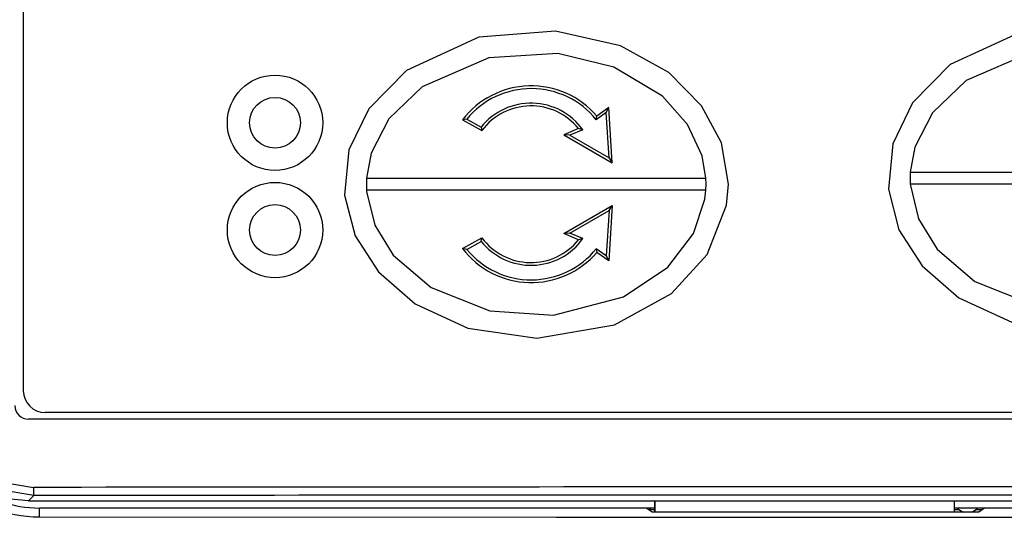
# Model space of a CAD drawing. Header units: inches. Extents: x 1390 to 5322, y 201 to 2979.
# Tile 76 of 85: x 3736 to 3772, y 2235 to 2254. Entities that reach past the tile are written whole.
import ezdxf

# ---------------------------------------------------------------- set-up
doc = ezdxf.new("R2010")
doc.units = ezdxf.units.IN
doc.header["$MEASUREMENT"] = 0
doc.layers.add('LV_PANEL MOUNT', color=7, linetype='Continuous')

# ---------------------------------------------------------------- blocks, each defined once
blk = doc.blocks.new('IHM_SSW06')
at = {"color": 7, "linetype": 'Continuous'}
for p, q in [((1.8412, 11.9745), (1.8412, 2.9745)), ((1.8412, 7.2898), (1.8412, 2.9745)), ((3.9911, 4.0139), (3.9472, 3.9829)), ((3.9822, 3.9954), (3.9911, 4.0139)), ((4.004, 3.8112), (3.9911, 4.0139)), ((3.9822, 3.9954), (3.9454, 3.9695)), ((3.9454, 3.9695), (3.9472, 3.9829)), ((3.9928, 3.8292), (3.9822, 3.9954)), ((3.4694, 3.9717), (3.4542, 3.9686)), ((3.4542, 3.9686), (3.5254, 3.9296)), ((3.4694, 3.9717), (3.5228, 3.9424)), ((3.5228, 3.9424), (3.5254, 3.9296)), ((3.8804, 3.9365), (3.8262, 3.9136)), ((3.8487, 3.9122), (3.8262, 3.9136)), ((3.8262, 3.9136), (4.004, 3.8112)), ((3.8962, 3.9322), (3.8487, 3.9122)), ((3.8487, 3.9122), (3.9928, 3.8292)), ((3.8962, 3.9322), (3.8804, 3.9365)), ((3.9928, 3.8292), (4.004, 3.8112)), ((5.0984, 3.7772), (6.345, 3.7772)), ((5.0984, 3.7772), (5.0984, 3.7326)), ((3.1014, 3.7549), (3.1014, 3.7103)), ((3.1014, 3.7549), (4.348, 3.7549)), ((6.345, 3.7326), (5.0984, 3.7326)), ((4.348, 3.7103), (3.1014, 3.7103)), ((3.8262, 3.5516), (4.004, 3.6539)), ((4.004, 3.6539), (3.9911, 3.4513)), ((3.9928, 3.636), (4.004, 3.6539)), ((3.8487, 3.553), (3.9928, 3.636)), ((3.9928, 3.636), (3.9822, 3.4698)), ((3.8487, 3.553), (3.8262, 3.5516)), ((3.8804, 3.5287), (3.8262, 3.5516)), ((3.8962, 3.5329), (3.8487, 3.553)), ((3.4542, 3.4966), (3.5254, 3.5356)), ((3.4694, 3.4935), (3.5228, 3.5227)), ((3.5228, 3.5227), (3.5254, 3.5356)), ((3.8962, 3.5329), (3.8804, 3.5287)), ((3.4694, 3.4935), (3.4542, 3.4966)), ((3.9454, 3.4957), (3.9472, 3.4822)), ((3.9822, 3.4698), (3.9454, 3.4957)), ((3.9911, 3.4513), (3.9472, 3.4822)), ((3.9822, 3.4698), (3.9911, 3.4513)), ((1.8412, 2.9745), (1.8412, 2.9745)), ((7.5212, 2.8945), (1.9212, 2.8945)), ((7.56, 2.87), (1.86, 2.87)), ((1.8797, 2.5898), (1.8599, 2.57)), ((1.8599, 2.57), (7.5601, 2.57)), ((4.16, 2.57), (4.16, 2.5292)), ((4.16, 2.5292), (4.16, 2.57)), ((5.26, 2.57), (5.26, 2.5292)), ((1.9, 2.5113), (1.9, 2.544)), ((4.1287, 2.544), (1.9, 2.544)), ((4.15, 2.5292), (4.1287, 2.544)), ((4.16, 2.544), (4.1287, 2.544)), ((4.16, 2.5375), (4.1382, 2.5374)), ((5.3712, 2.544), (5.26, 2.544)), ((5.2784, 2.5375), (5.26, 2.5375)), ((5.3619, 2.5375), (5.3384, 2.5375)), ((5.3712, 2.544), (5.35, 2.5292)), ((7.6, 2.544), (5.3712, 2.544)), ((5.35, 2.5292), (4.15, 2.5292))]:
    blk.add_line(p, q, dxfattribs=at)
at = {"color": 7, "linetype": 'Continuous', "flags": 128}
for points in [[(6.4274, 3.7549), (6.4017, 3.906), (6.3291, 4.0427), (6.2083, 4.1642), (6.031, 4.2628), (5.7931, 4.317), (5.5115, 4.2943), (5.2451, 4.1716), (5.1065, 4.0318), (5.0339, 3.8811), (5.0179, 3.714), (5.0568, 3.5657), (5.1421, 3.4326), (5.2772, 3.3161), (5.471, 3.2267), (5.7235, 3.1899), (6.0086, 3.2387), (6.2189, 3.3539), (6.3493, 3.4966), (6.4207, 3.6775), (6.4274, 3.7549)], [(4.4304, 3.7328), (4.4047, 3.8839), (4.3321, 4.0206), (4.2113, 4.1421), (4.034, 4.2407), (3.7961, 4.2949), (3.5145, 4.2722), (3.2481, 4.1495), (3.1095, 4.0097), (3.0369, 3.859), (3.0209, 3.6919), (3.0598, 3.5435), (3.1451, 3.4105), (3.2802, 3.294), (3.474, 3.2046), (3.7265, 3.1678), (4.0116, 3.2166), (4.2219, 3.3318), (4.3523, 3.4745), (4.4237, 3.6554), (4.4304, 3.7328)], [(6.345, 3.7772), (6.3309, 3.8588), (6.2778, 3.9733), (6.1849, 4.078), (6.0064, 4.1846), (5.8011, 4.2342), (5.5477, 4.2188), (5.3033, 4.1128), (5.1803, 3.9943), (5.1155, 3.8688), (5.0984, 3.7772)], [(4.348, 3.7549), (4.3339, 3.8367), (4.2808, 3.9512), (4.1879, 4.0558), (4.0094, 4.1625), (3.8041, 4.2121), (3.5507, 4.1967), (3.3063, 4.0906), (3.1833, 3.9721), (3.1185, 3.8467), (3.1014, 3.7549)], [(4.348, 3.7103), (4.3487, 3.7328), (4.348, 3.7549)], [(5.0984, 3.7326), (5.0987, 3.7279), (5.1288, 3.605), (5.1966, 3.4947), (5.3359, 3.3757), (5.5512, 3.2902), (5.7854, 3.2742), (6.0426, 3.3409), (6.2053, 3.4504), (6.2999, 3.574), (6.3415, 3.6996), (6.345, 3.7326)], [(3.1014, 3.7103), (3.1017, 3.7058), (3.1318, 3.5829), (3.1996, 3.4726), (3.3389, 3.3536), (3.5542, 3.2681), (3.7884, 3.2521), (4.0456, 3.3188), (4.2083, 3.4282), (4.3029, 3.5519), (4.3445, 3.6774), (4.348, 3.7103)], [(1.8797, 2.5898), (1.747, 2.6123), (1.6291, 2.6775), (1.5398, 2.7781), (1.4889, 2.9022), (1.4793, 2.9892)], [(1.5075, 2.9892), (1.5164, 2.9087), (1.5634, 2.7939), (1.6461, 2.7009), (1.7552, 2.6406), (1.8781, 2.6198)], [(1.8599, 2.57), (1.7819, 2.5777), (1.7068, 2.6004), (1.6377, 2.6374), (1.5771, 2.6871), (1.5274, 2.7477), (1.5098, 2.7767)], [(1.8781, 2.6198), (1.8781, 2.614), (1.8782, 2.6085), (1.8784, 2.6033), (1.8786, 2.5988), (1.8788, 2.5951), (1.8791, 2.5923), (1.8794, 2.5905), (1.8797, 2.5898)], [(1.9, 2.5113), (3.7996, 2.5101), (5.7004, 2.5101), (7.6, 2.5113)]]:
    blk.add_lwpolyline(points, dxfattribs=at)
at = {"color": 7, "linetype": 'Continuous'}
for centre, radius in [((2.7655, 3.9581), 0.175), ((2.7655, 3.9581), 0.0932), ((2.7655, 3.5644), 0.175), ((2.7655, 3.5644), 0.0932)]:
    blk.add_circle(centre, radius, dxfattribs=at)
for centre, radius, start, end in [((3.7065, 3.7763), 0.3172, 40.6412, 142.6872), ((3.7065, 3.7763), 0.3072, 38.9483, 140.5123), ((3.7056, 3.7954), 0.2347, 35.6897, 141.1818), ((3.7056, 3.7954), 0.2247, 38.9086, 143.3113), ((3.7056, 3.6698), 0.2347, 218.8182, 324.3103), ((3.7056, 3.6698), 0.2247, 216.6887, 321.0914), ((3.7065, 3.6889), 0.3172, 217.3128, 319.3588), ((3.7065, 3.6889), 0.3072, 219.4877, 321.0517), ((1.9212, 2.9745), 0.08, 180, 270), ((1.9212, 2.9745), 0.08, 180, 270), ((1.9004, 2.96), 0.4487, 179.9983, 269.9453), ((1.86, 2.92), 0.05, 180, 270), ((1.9, 2.96), 0.416, 230.618, 270), ((4.71, -2352.2602), 2354.8817, 89.9310978, 90.0689021), ((4.71, -2349.5849), 2352.1764, 89.9310582, 90.0689417), ((4.1084, 2.5775), 0.05, 306.6505, 317.9216), ((5.3084, 2.5775), 0.05, 221.9922, 254.9644), ((5.3084, 2.5775), 0.05, 285.0356, 318.0078)]:
    blk.add_arc(centre, radius, start, end, dxfattribs=at)

msp = doc.modelspace()

# ---------------------------------------------------------------- block references
at = {"layer": 'LV_PANEL MOUNT', "color": 7, "linetype": 'Continuous', "xscale": 9.928101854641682, "yscale": 9.928101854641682, "zscale": 9.928101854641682}
msp.add_blockref('IHM_SSW06', (3717.974, 2210.448), dxfattribs=at)

doc.saveas('drawing.dxf')
